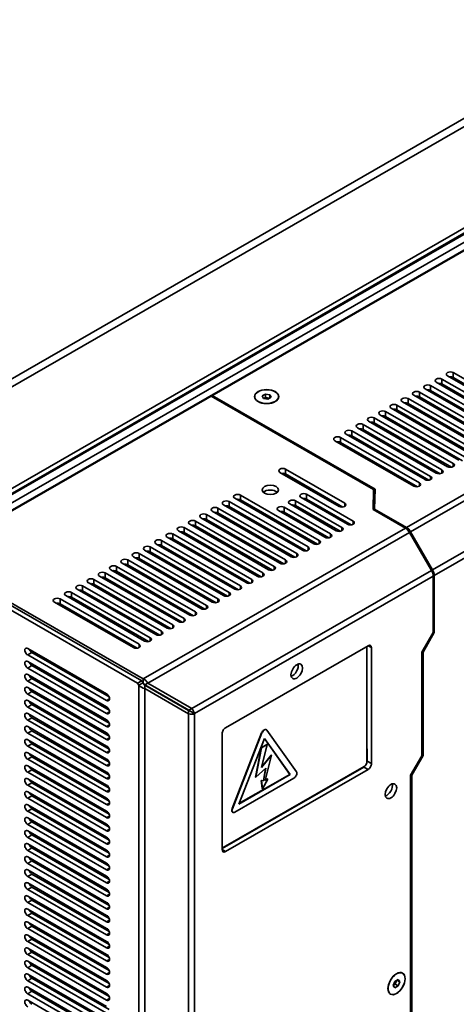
# Model space of a CAD drawing. Header units: millimetres. Extents: x 0 to 2100, y 0 to 1485.
# Tile 3 of 32: x 214 to 323, y 299 to 546. Entities that reach past the tile are written whole.
import ezdxf

# ---------------------------------------------------------------- set-up
doc = ezdxf.new("R2010")
doc.units = ezdxf.units.MM
doc.header["$LTSCALE"] = 5
doc.layers.add('Sichtbare Kanten(ISO)', color=7, linetype='Continuous', lineweight=35)
doc.layers.add('Sichtbare tangentiale Kanten(ISO)', color=7, linetype='Continuous', lineweight=35)

msp = doc.modelspace()

# ---------------------------------------------------------------- linework, layer by layer
at = {"layer": 'Sichtbare Kanten(ISO)'}
for p, q in [((150, 420.26), (438.49, 586.4)), ((173.9, 406.5), (462.4, 572.64)), ((173.9, 405.28), (462.4, 571.41)), ((175.31, 407.32), (460.98, 571.82)), ((175.31, 406.09), (460.98, 570.6)), ((462.75, 569.25), (177.08, 404.74)), ((463.77, 567.96), (180.29, 404.72)), ((398.97, 530.48), (262.07, 451.65)), ((342.33, 445.99), (322.53, 457.39)), ((318.29, 454.94), (338.09, 443.54)), ((339.5, 444.36), (319.7, 455.76)), ((321.12, 456.57), (340.91, 445.17)), ((322.53, 456.16), (341.87, 445.02)), ((323, 455.89), (322.65, 455.69)), ((333.84, 441.1), (314.04, 452.5)), ((315.46, 453.32), (335.26, 441.91)), ((336.67, 442.73), (316.87, 454.13)), ((316.87, 452.9), (336.22, 441.76)), ((317.34, 452.63), (316.99, 452.43)), ((319.7, 454.53), (339.04, 443.39)), ((320.17, 454.26), (319.82, 454.06)), ((320.88, 453.45), (321.23, 453.65)), ((261.79, 451.48), (191.04, 410.74)), ((302.54, 428.02), (261.79, 451.48)), ((262.07, 451.65), (262.07, 451.32)), ((302.94, 428.11), (262.07, 451.65)), ((272.72, 451.07), (272.72, 451.36)), ((275.42, 452), (274.6, 451.53)), ((274.6, 451.53), (274.9, 450.89)), ((274.9, 450.89), (276.02, 450.72)), ((275.42, 451.1), (275.02, 450.87)), ((276.54, 451.83), (275.42, 452)), ((275.42, 451.1), (275.42, 452)), ((276.42, 450.95), (275.42, 451.1)), ((276.02, 450.72), (276.83, 451.19)), ((276.83, 451.19), (276.54, 451.83)), ((276.54, 451.02), (276.54, 451.83)), ((278.72, 451.07), (278.72, 451.36)), ((309.8, 450.06), (329.6, 438.66)), ((331.01, 439.47), (311.22, 450.87)), ((312.63, 451.69), (332.43, 440.29)), ((314.04, 451.27), (333.39, 440.14)), ((314.51, 451), (314.16, 450.8)), ((315.23, 450.19), (315.58, 450.39)), ((318.06, 451.82), (318.41, 452.02)), ((320.93, 450.16), (321.28, 450.36)), ((325.36, 436.21), (305.56, 447.61)), ((306.97, 448.43), (326.77, 437.03)), ((328.19, 437.84), (308.39, 449.24)), ((308.39, 448.02), (327.73, 436.88)), ((311.22, 449.65), (330.56, 438.51)), ((311.68, 449.38), (311.33, 449.17)), ((312.4, 448.56), (312.75, 448.76)), ((318.1, 448.53), (318.45, 448.74)), ((301.32, 445.17), (321.11, 433.77)), ((322.53, 434.58), (302.73, 445.99)), ((304.14, 446.8), (323.94, 435.4)), ((305.56, 446.39), (324.9, 435.25)), ((315.28, 446.91), (315.62, 447.11)), ((316.87, 431.33), (297.07, 442.73)), ((298.49, 443.54), (318.29, 432.14)), ((319.7, 432.96), (299.9, 444.36)), ((299.9, 443.13), (319.25, 431.99)), ((302.73, 444.76), (322.07, 433.62)), ((292.83, 440.29), (312.63, 428.88)), ((314.04, 429.7), (294.25, 441.1)), ((295.66, 441.91), (315.46, 430.51)), ((297.07, 441.5), (316.42, 430.36)), ((309.06, 440.85), (309.06, 441.11)), ((316.14, 439.89), (316.49, 440.09)), ((294.25, 439.87), (313.59, 428.73)), ((313.31, 438.26), (313.66, 438.46)), ((314.73, 437.85), (314.38, 437.65)), ((317.44, 439.41), (317.21, 439.28)), ((320.2, 437.95), (319.86, 437.75)), ((323.03, 439.58), (322.68, 439.38)), ((307.66, 435), (308.01, 435.21)), ((310.49, 436.63), (310.84, 436.83)), ((311.9, 436.22), (311.55, 436.02)), ((316.73, 436.7), (316.38, 436.5)), ((317.65, 435.76), (317.65, 436.17)), ((317.65, 435.76), (318, 435.97)), ((319.06, 434.95), (319.06, 435.01)), ((295.31, 424.61), (280.46, 433.16)), ((304.83, 433.38), (305.18, 433.58)), ((306.24, 432.96), (305.89, 432.76)), ((309.07, 434.59), (308.72, 434.39)), ((311.72, 433.07), (311.37, 432.87)), ((314.55, 434.7), (314.2, 434.5)), ((314.76, 434.17), (314.76, 434.58)), ((314.89, 434.5), (314.89, 434.1)), ((316.16, 433.36), (316.16, 433.77)), ((279.04, 432.34), (293.89, 423.79)), ((280.46, 431.93), (294.85, 423.64)), ((308.89, 431.44), (308.54, 431.24)), ((302.42, 423.04), (302.54, 428.02)), ((302.54, 426.79), (302.54, 428.02)), ((302.82, 423.13), (302.94, 428.11)), ((267.73, 425.83), (287.53, 414.43)), ((288.94, 415.24), (269.14, 426.64)), ((269.14, 425.42), (288.49, 414.28)), ((294.6, 418.5), (282.93, 425.22)), ((284.35, 426.03), (296.01, 419.31)), ((297.43, 420.13), (285.76, 426.85)), ((285.76, 425.62), (296.97, 419.16)), ((290.07, 426.23), (290.07, 425.99)), ((302.54, 426.79), (302.45, 423.02)), ((302.54, 427.12), (302.91, 426.9)), ((283.28, 411.99), (263.49, 423.39)), ((264.9, 424.2), (284.7, 412.8)), ((265.45, 423.95), (265.45, 423.89)), ((273.03, 419.84), (266.03, 423.87)), ((286.11, 413.61), (266.31, 425.02)), ((266.31, 423.79), (285.66, 412.65)), ((278.69, 422.78), (290.36, 416.06)), ((291.77, 416.87), (280.1, 423.59)), ((281.52, 424.4), (293.18, 417.69)), ((282.93, 423.99), (294.14, 417.54)), ((290.07, 423.14), (290.07, 422.73)), ((310.53, 418.37), (302.42, 423.04)), ((302.82, 422.81), (302.82, 423.13)), ((310.81, 418.53), (302.82, 423.13)), ((259.24, 420.94), (279.04, 409.54)), ((280.46, 410.36), (260.66, 421.76)), ((260.66, 420.53), (280, 409.39)), ((262.07, 422.57), (281.87, 411.17)), ((263.49, 422.16), (282.83, 411.02)), ((280.1, 422.36), (291.31, 415.91)), ((274.8, 407.1), (255, 418.5)), ((256.41, 419.31), (276.21, 407.91)), ((277.63, 408.73), (257.83, 420.13)), ((257.83, 418.9), (277.17, 407.76)), ((258.91, 417.88), (258.91, 418.28)), ((258.91, 417.88), (258.91, 418.28)), ((290.07, 419.88), (290.07, 419.48)), ((269.14, 403.84), (249.34, 415.24)), ((250.76, 416.06), (270.56, 404.66)), ((271.97, 405.47), (252.17, 416.87)), ((252.17, 415.64), (271.52, 404.51)), ((253.59, 417.69), (273.38, 406.28)), ((255, 417.27), (274.34, 406.13)), ((273.46, 416.02), (273.46, 416.42)), ((274.52, 415.81), (274.52, 415.41)), ((317.07, 407.74), (311.58, 417.26)), ((317.36, 407.9), (311.86, 417.42)), ((245.1, 412.8), (264.9, 401.4)), ((266.31, 402.21), (246.52, 413.61)), ((247.93, 414.43), (267.73, 403.03)), ((249.34, 414.02), (268.69, 402.88)), ((258.91, 414.62), (258.91, 415.02)), ((258.91, 414.62), (258.91, 415.02)), ((268.29, 412.88), (268.29, 412.47)), ((268.29, 412.88), (268.29, 412.47)), ((273.46, 412.76), (273.46, 413.16)), ((260.66, 398.95), (240.86, 410.36)), ((242.27, 411.17), (262.07, 399.77)), ((263.49, 400.58), (243.69, 411.98)), ((243.69, 410.76), (263.03, 399.62)), ((246.52, 412.39), (265.86, 401.25)), ((258.91, 411.36), (258.91, 411.76)), ((258.91, 411.36), (258.91, 411.76)), ((271.69, 410.52), (271.69, 410.92)), ((272.75, 410.31), (272.75, 409.91)), ((274.52, 412.55), (274.52, 412.15)), ((236.62, 407.91), (256.41, 396.51)), ((257.83, 397.33), (238.03, 408.73)), ((239.44, 409.54), (259.24, 398.14)), ((240.86, 409.13), (260.2, 397.99)), ((258.91, 408.1), (258.91, 408.51)), ((258.91, 408.1), (258.91, 408.51)), ((268.29, 409.62), (268.29, 409.22)), ((268.29, 409.62), (268.29, 409.22)), ((273.46, 409.5), (273.46, 409.9)), ((274.52, 409.29), (274.52, 408.89)), ((252.17, 394.07), (232.37, 405.47)), ((233.79, 406.28), (253.59, 394.88)), ((255, 395.7), (235.2, 407.1)), ((235.2, 405.87), (254.55, 394.73)), ((238.03, 407.5), (257.37, 396.36)), ((271.69, 407.26), (271.69, 407.66)), ((272.75, 407.05), (272.75, 406.65)), ((317.51, 392.11), (317.51, 406.28)), ((317.79, 392.14), (317.79, 406.44)), ((228.13, 403.03), (247.93, 391.63)), ((249.34, 392.44), (229.54, 403.84)), ((230.96, 404.66), (250.76, 393.25)), ((232.37, 404.24), (251.72, 393.1)), ((258.91, 404.85), (258.91, 405.25)), ((258.91, 404.85), (258.91, 405.25)), ((267.71, 403.44), (267.36, 403.24)), ((270.54, 405.07), (270.19, 404.87)), ((209.68, 400.68), (244.75, 380.48)), ((243.69, 389.18), (223.89, 400.58)), ((225.3, 401.4), (245.1, 390)), ((246.51, 390.81), (226.72, 402.21)), ((226.72, 400.99), (246.06, 389.85)), ((229.54, 402.61), (248.89, 391.48)), ((258.91, 401.59), (258.91, 401.99)), ((258.91, 401.59), (258.91, 401.99)), ((264.88, 401.81), (264.53, 401.61)), ((243.35, 379.39), (208.19, 399.64)), ((209.25, 400.26), (244.42, 380.01)), ((222.47, 399.77), (242.27, 388.37)), ((223.89, 399.36), (243.23, 388.22)), ((259.22, 398.55), (258.88, 398.35)), ((258.91, 398.37), (258.91, 398.73)), ((258.91, 398.37), (258.91, 398.73)), ((262.05, 400.18), (261.7, 399.98)), ((317.51, 392.11), (314.68, 387.21)), ((314.96, 387.24), (317.79, 392.14)), ((317.51, 392.3), (317.79, 392.14)), ((235.55, 376.73), (215.76, 388.13)), ((301.17, 388.83), (265.4, 368.23)), ((300.89, 388.34), (300.89, 359.73)), ((302.02, 359.24), (302.02, 388.34)), ((215.76, 386.5), (235.56, 375.1)), ((236.17, 375.97), (216.82, 387.11)), ((314.68, 387.21), (314.68, 361.21)), ((314.96, 387.24), (314.76, 387.35)), ((314.96, 361.24), (314.96, 387.24)), ((235.55, 373.46), (215.76, 384.86)), ((215.76, 383.23), (235.56, 371.83)), ((236.17, 372.69), (216.82, 383.84)), ((235.55, 370.19), (215.76, 381.59)), ((215.76, 379.96), (235.56, 368.56)), ((235.55, 366.92), (215.76, 378.32)), ((236.17, 369.42), (216.82, 380.57)), ((243.35, 379.39), (244.42, 380.01)), ((243.64, 378.9), (243.35, 379.39)), ((243.64, 378.9), (244.53, 379.42)), ((244.42, 380.01), (244.7, 379.52)), ((244.53, 379.42), (244.7, 379.52)), ((244.75, 380.48), (244.75, 379.41)), ((245.12, 378.93), (256.11, 372.57)), ((245.12, 378.79), (245.12, 378.93)), ((245.12, 378.06), (245.12, 378.79)), ((245.17, 379.01), (245.92, 379.45)), ((245.17, 379.01), (256.16, 372.66)), ((256.91, 373.1), (245.92, 379.45)), ((215.76, 376.69), (235.56, 365.29)), ((236.17, 366.15), (216.82, 377.3)), ((256.11, 371.71), (245.12, 378.06)), ((235.55, 363.65), (215.76, 375.05)), ((215.76, 373.42), (235.56, 362.02)), ((236.17, 362.88), (216.82, 374.03)), ((235.55, 360.38), (215.76, 371.78)), ((236.17, 359.61), (216.82, 370.76)), ((256.11, 372.57), (256.11, 372.51)), ((256.11, 372.51), (256.11, 371.71)), ((256.16, 372.66), (256.21, 372.69)), ((256.21, 372.69), (256.91, 373.1)), ((256.53, 372.39), (257.6, 371.78)), ((215.76, 370.15), (235.56, 358.75)), ((235.55, 357.11), (215.76, 368.51)), ((215.76, 366.88), (235.56, 355.48)), ((236.17, 356.34), (216.82, 367.49)), ((264.55, 366.76), (264.55, 337.66)), ((274.47, 366.96), (267.05, 347.97)), ((267.12, 347.92), (274.54, 366.92)), ((275.58, 367.76), (275.65, 367.72)), ((275.77, 367.62), (283.19, 357.18)), ((235.55, 353.84), (215.76, 365.24)), ((215.76, 363.61), (235.56, 352.21)), ((236.17, 353.07), (216.82, 364.22)), ((275.16, 365.56), (268.71, 349.09)), ((274.38, 363.22), (275.79, 364.03)), ((275.86, 363.99), (274.45, 363.18)), ((274.45, 358.27), (275.86, 363.99)), ((275.14, 365.52), (281.52, 356.54)), ((281.59, 356.5), (275.16, 365.56)), ((275.79, 364.03), (275.86, 363.99)), ((235.55, 350.57), (215.76, 361.97)), ((236.17, 349.8), (216.82, 360.95)), ((272.96, 355.86), (274.38, 363.22)), ((274.45, 363.18), (273.03, 355.82)), ((274.38, 363.22), (274.45, 363.18)), ((276.92, 361.33), (274.45, 358.27)), ((274.49, 358.46), (276.85, 361.37)), ((275.32, 354.98), (276.92, 361.33)), ((276.85, 361.37), (276.92, 361.33)), ((300.96, 362.96), (300.89, 362.91)), ((300.96, 362.96), (300.96, 359.85)), ((311.85, 356.31), (314.68, 361.21)), ((312.13, 356.34), (314.96, 361.24)), ((314.68, 361.4), (314.96, 361.24)), ((215.76, 360.34), (235.56, 348.94)), ((235.55, 347.3), (215.76, 358.7)), ((300.11, 358.38), (264.55, 337.9)), ((264.83, 338.14), (300.18, 358.5)), ((300.71, 359.01), (300.68, 359.03)), ((215.76, 357.07), (235.56, 345.67)), ((236.17, 346.53), (216.82, 357.68)), ((265.4, 337.16), (301.17, 357.77)), ((268.71, 349.09), (281.59, 356.5)), ((281.52, 356.54), (268.76, 349.19)), ((273.03, 355.82), (275.51, 358.07)), ((274.89, 354.94), (275.42, 357.98)), ((275.51, 358.07), (274.96, 354.9)), ((281.52, 356.54), (281.59, 356.5)), ((297.43, 356.91), (297.43, 356.83)), ((311.85, 263.52), (311.85, 356.31)), ((311.93, 356.46), (312.13, 356.34)), ((312.13, 273.63), (312.13, 356.34)), ((235.55, 344.03), (215.76, 355.43)), ((215.76, 353.8), (235.56, 342.4)), ((236.17, 343.26), (216.82, 354.41)), ((282.58, 355.6), (267.73, 347.05)), ((272.96, 355.86), (273.03, 355.82)), ((274.62, 352.98), (274.32, 355.03)), ((274.32, 355.03), (274.89, 354.94)), ((274.32, 355.03), (274.39, 354.99)), ((274.39, 354.99), (274.69, 352.93)), ((274.96, 354.9), (274.39, 354.99)), ((274.69, 352.93), (276, 355.36)), ((274.89, 354.94), (274.96, 354.9)), ((276, 355.36), (275.32, 354.98)), ((275.34, 355.07), (275.93, 355.4)), ((275.93, 355.4), (276, 355.36)), ((235.55, 340.76), (215.76, 352.16)), ((236.17, 339.99), (216.82, 351.14)), ((274.62, 352.98), (274.69, 352.93)), ((215.76, 350.53), (235.56, 339.13)), ((235.55, 337.49), (215.76, 348.89)), ((215.76, 347.26), (235.56, 335.86)), ((236.17, 336.72), (216.82, 347.87)), ((267.23, 347), (267.16, 347.04)), ((235.55, 334.22), (215.76, 345.62)), ((215.76, 343.99), (235.56, 332.58)), ((236.17, 333.45), (216.82, 344.6)), ((235.55, 330.95), (215.76, 342.35)), ((236.17, 330.18), (216.82, 341.33)), ((215.76, 340.72), (235.56, 329.31)), ((235.55, 327.68), (215.76, 339.08)), ((266.31, 338.91), (266.24, 338.95)), ((267.02, 339.32), (267.02, 339.41)), ((215.76, 337.45), (235.56, 326.04)), ((236.17, 326.91), (216.82, 338.06)), ((235.55, 324.41), (215.76, 335.81)), ((215.76, 334.18), (235.56, 322.77)), ((236.17, 323.64), (216.82, 334.79)), ((235.55, 321.14), (215.76, 332.54)), ((236.17, 320.37), (216.82, 331.52)), ((215.76, 330.91), (235.56, 319.5)), ((235.55, 317.87), (215.76, 329.27)), ((215.76, 327.64), (235.56, 316.23)), ((236.17, 317.1), (216.82, 328.25)), ((235.55, 314.6), (215.76, 326)), ((215.76, 324.37), (235.56, 312.96)), ((236.17, 313.83), (216.82, 324.98)), ((235.55, 311.33), (215.76, 322.73)), ((236.17, 310.56), (216.82, 321.71)), ((215.76, 321.1), (235.56, 309.69)), ((235.55, 308.06), (215.76, 319.46)), ((215.76, 317.82), (235.56, 306.42)), ((236.17, 307.29), (216.82, 318.44)), ((235.55, 304.79), (215.76, 316.19)), ((215.76, 314.55), (235.56, 303.15)), ((236.17, 304.02), (216.82, 315.17)), ((235.55, 301.52), (215.76, 312.92)), ((236.17, 300.75), (216.82, 311.9)), ((215.76, 311.28), (235.56, 299.88)), ((235.55, 298.25), (215.76, 309.65)), ((215.76, 308.01), (235.56, 296.61)), ((236.17, 297.48), (216.82, 308.63)), ((309.56, 306.74), (309.81, 306.6)), ((235.55, 294.98), (215.76, 306.38)), ((215.76, 304.74), (235.56, 293.34)), ((236.17, 294.21), (216.82, 305.36)), ((307.5, 303.53), (307.91, 304.58)), ((307.91, 304.58), (308.72, 305.05)), ((308.32, 304.82), (307.95, 303.86)), ((308.42, 304.88), (309.13, 304.47)), ((308.72, 305.05), (309.13, 304.47)), ((309.13, 304.47), (308.72, 303.42)), ((235.55, 291.71), (215.76, 303.11)), ((236.17, 290.94), (216.82, 302.08)), ((306.56, 301.55), (306.82, 301.4)), ((307.91, 302.95), (307.5, 303.53)), ((307.95, 303.86), (307.54, 303.63)), ((308.72, 303.42), (307.91, 302.95)), ((307.95, 303.86), (308.72, 303.42)), ((215.76, 301.47), (235.56, 290.07)), ((235.55, 288.44), (215.76, 299.84))]:
    msp.add_line(p, q, dxfattribs=at)
for centre, major_axis, ratio, start_param, end_param in [((321.82, 456.98), (-1, 0), 0.575862, 3.926991, 7.068583), ((318.99, 455.35), (-1, 0), 0.575862, 3.926991, 7.068583), ((321.82, 455.75), (1, 0), 0.575862, 0.785398, 1.825871), ((313.34, 452.09), (-1, 0), 0.575862, 3.926991, 7.068583), ((316.17, 453.72), (-1, 0), 0.575862, 3.926991, 7.068583), ((316.17, 452.5), (1, 0), 0.575862, 0.785398, 1.825871), ((318.99, 454.12), (1, 0), 0.575862, 0.785398, 1.825871), ((275.72, 451.11), (-3.05, 0), 0.575862, 6.09729, 6.210974), ((275.72, 451.07), (-3, 0), 0.575862, 0, 0.013465), ((275.72, 451.11), (3.05, 0), 0.575862, 0.072211, 0.185895), ((275.72, 451.07), (3, 0), 0.575862, 6.269722, 6.283185), ((310.51, 450.46), (-1, 0), 0.575862, 3.926991, 7.068583), ((310.51, 449.24), (1, 0), 0.575862, 0.785398, 1.825871), ((313.34, 450.87), (1, 0), 0.575862, 0.785398, 1.825871), ((304.85, 447.21), (-1, 0), 0.575862, 3.926991, 7.068583), ((307.68, 448.84), (-1, 0), 0.575862, 3.926991, 7.068583), ((307.68, 447.61), (1, 0), 0.575862, 0.785398, 1.825871), ((302.02, 445.58), (-1, 0), 0.575862, 3.926991, 7.068583), ((302.02, 444.35), (1, 0), 0.575862, 0.785398, 1.825871), ((304.85, 445.98), (1, 0), 0.575862, 0.785398, 1.825871), ((296.37, 442.32), (-1, 0), 0.575862, 3.926991, 7.068583), ((299.19, 443.95), (-1, 0), 0.575862, 3.926991, 7.068583), ((299.19, 442.72), (1, 0), 0.575862, 0.785398, 1.825871), ((305.06, 441.66), (-3.5, 0), 0.575861, 4.835329, 5.004118), ((293.54, 440.69), (-1, 0), 0.575862, 3.926991, 7.068583), ((293.54, 439.47), (1, 0), 0.575862, 0.785398, 1.825871), ((296.37, 441.09), (1, 0), 0.575862, 0.785398, 1.825871), ((305.06, 441.25), (-4, 0), 0.575861, 5.840816, 5.975656), ((305.06, 441.66), (-3.5, 0), 0.575861, 6.053796, 6.230646), ((305.06, 441.66), (3.5, 0), 0.575861, 5.991457, 6.160246), ((305.06, 441.25), (4, 0), 0.575861, 6.068358, 6.223488), ((305.06, 440.85), (4, 0), 0.575861, 6.226081, 6.283185), ((315.32, 441.86), (3, 0), 0.575862, 0.02235, 0.306411), ((305.06, 441.66), (3.5, 0), 0.575861, 4.764929, 4.941778), ((305.06, 441.25), (-4, 0), 0.575861, 1.878326, 2.013166), ((305.06, 440.85), (4, 0), 0.575861, 5.156815, 5.285336), ((315.32, 440.63), (-3, 0), 0.575862, 2.356194, 2.41229), ((316.91, 436.07), (1.25, 0), 0.575862, 1.812257, 2.23373), ((316.91, 436.07), (1.25, 0), 0.575862, 5.620252, 6.041724), ((316.91, 435.01), (2.15, 0), 0.575862, 6.242848, 6.635966), ((279.75, 432.75), (-1, 0), 0.575862, 3.926991, 7.068583), ((318.99, 432.55), (1, 0), 0.575862, 3.926991, 7.068583), ((321.82, 434.18), (1, 0), 0.575862, 3.926991, 7.068583), ((279.75, 431.53), (1, 0), 0.575862, 0.785398, 1.82587), ((316.16, 430.92), (1, 0), 0.575862, 3.926991, 7.068583), ((316.91, 432.8), (2.15, 0), 0.575862, 5.606728, 5.810968), ((276.64, 426.72), (2.05, 0), 0.575862, 0.546149, 2.595444), ((313.34, 429.29), (1, 0), 0.575862, 3.926991, 7.068583), ((265.61, 424.61), (-1, 0), 0.575862, 3.926991, 7.068583), ((268.44, 426.24), (-1, 0), 0.575862, 3.926991, 7.068583), ((268.44, 425.01), (1, 0), 0.575862, 0.785398, 1.82587), ((282.22, 424.81), (-1, 0), 0.575862, 3.926991, 7.068583), ((285.05, 426.44), (-1, 0), 0.575862, 3.926991, 7.068583), ((285.05, 425.21), (1, 0), 0.575862, 0.785398, 1.82587), ((288.59, 427.08), (1.05, -1.82), 0.578093, 0.787332, 0.886226), ((262.78, 422.98), (-1, 0), 0.575862, 3.926991, 7.068583), ((265.61, 423.38), (1, 0), 0.575862, 0.785398, 1.82587), ((267.45, 424.68), (2, 0), 0.575862, 3.863252, 3.926991), ((279.4, 423.18), (-1, 0), 0.575862, 3.926991, 7.068583), ((282.22, 423.59), (1, 0), 0.575862, 0.785398, 1.82587), ((294.6, 424.2), (1, 0), 0.575862, 3.926991, 7.068583), ((257.12, 419.72), (-1, 0), 0.575862, 3.926991, 7.068583), ((259.95, 421.35), (-1, 0), 0.575862, 3.926991, 7.068583), ((259.95, 420.12), (1, 0), 0.575862, 0.785398, 1.82587), ((262.78, 421.75), (1, 0), 0.575862, 0.785398, 1.82587), ((279.4, 421.96), (1, 0), 0.575862, 0.785398, 1.82587), ((254.29, 418.09), (-1, 0), 0.575862, 3.926991, 7.068583), ((257.12, 418.5), (1, 0), 0.575862, 0.785398, 1.82587), ((269.96, 419.76), (1.06, -1.84), 0.578093, 4.793623, 5.377664), ((269.96, 419.76), (1.06, -1.84), 0.578093, 5.621778, 6.205819), ((273.03, 418.12), (-1.05, 1.82), 0.578093, 4.878243, 5.499721), ((293.89, 418.09), (1, 0), 0.575862, 3.926991, 7.068583), ((296.72, 419.72), (1, 0), 0.575862, 3.926991, 7.068583), ((310.53, 416.65), (1.05, -1.82), 0.578093, 1.57273, 2.358128), ((310.81, 416.81), (-1.05, 1.82), 0.578093, 4.714323, 5.499721), ((248.64, 414.84), (-1, 0), 0.575862, 3.926991, 7.068583), ((251.47, 416.46), (-1, 0), 0.575862, 3.926991, 7.068583), ((251.47, 415.24), (1, 0), 0.575862, 0.785398, 1.825871), ((254.29, 416.87), (1, 0), 0.575862, 0.785398, 1.825871), ((288.23, 414.84), (1, 0), 0.575862, 3.926991, 7.068583), ((291.06, 416.46), (1, 0), 0.575862, 3.926991, 7.068583), ((245.81, 413.21), (-1, 0), 0.575862, 3.926991, 7.068583), ((248.64, 413.61), (1, 0), 0.575862, 0.785398, 1.825871), ((266.88, 410.31), (-2.52, 4.38), 0.578093, 6.109808, 6.26366), ((266.88, 410.31), (-2.52, 4.38), 0.578093, 6.109808, 6.26366), ((267.94, 410.92), (-2.52, 4.38), 0.578093, 0.236126, 0.347007), ((267.94, 410.92), (-2.52, 4.38), 0.578093, 0.236126, 0.347007), ((273.1, 414.07), (1, 1.73), 0.578093, 1.881008, 2.071045), ((274.16, 413.46), (-1, -1.73), 0.578093, 5.022601, 5.212637), ((285.41, 413.21), (1, 0), 0.575862, 3.926991, 7.068583), ((240.15, 409.95), (-1, 0), 0.575862, 3.926991, 7.068583), ((242.98, 411.58), (-1, 0), 0.575862, 3.926991, 7.068583), ((242.98, 410.35), (1, 0), 0.575862, 0.785398, 1.825871), ((245.81, 411.98), (1, 0), 0.575862, 0.785398, 1.825871), ((266.88, 410.31), (2.52, -4.38), 0.578093, 3.898344, 3.99588), ((266.88, 410.31), (2.52, -4.38), 0.578093, 3.898344, 3.99588), ((267.94, 410.92), (-2.52, 4.38), 0.578093, 1.055854, 1.15859), ((267.94, 410.92), (-2.52, 4.38), 0.578093, 1.055854, 1.15859), ((266.88, 410.31), (-2.52, 4.38), 0.578093, 4.735782, 4.889633), ((266.88, 410.31), (-2.52, 4.38), 0.578093, 4.735782, 4.889633), ((279.75, 409.95), (1, 0), 0.575862, 3.926991, 7.068583), ((282.58, 411.58), (1, 0), 0.575862, 3.926991, 7.068583), ((237.32, 408.32), (-1, 0), 0.575862, 3.926991, 7.068583), ((240.15, 408.72), (1, 0), 0.575862, 0.785398, 1.825871), ((266.88, 410.31), (2.52, -4.38), 0.578093, 4.78985, 4.956265), ((266.88, 410.31), (2.52, -4.38), 0.578093, 4.78985, 4.956265), ((266.88, 410.31), (-2.52, 4.38), 0.578093, 3.861969, 3.959505), ((266.88, 410.31), (-2.52, 4.38), 0.578093, 3.861969, 3.959505), ((276.92, 408.32), (1, 0), 0.575862, 3.926991, 7.068583), ((316.31, 407.3), (1.05, -1.82), 0.578093, 0.787332, 1.57273), ((231.67, 405.06), (-1, 0), 0.575862, 3.926991, 7.068583), ((234.49, 406.69), (-1, 0), 0.575862, 3.926991, 7.068583), ((234.49, 405.47), (1, 0), 0.575862, 0.785398, 1.825871), ((237.32, 407.09), (1, 0), 0.575862, 0.785398, 1.825871), ((266.88, 410.31), (2.52, -4.38), 0.578093, 6.043176, 6.209592), ((266.88, 410.31), (2.52, -4.38), 0.578093, 6.043176, 6.209592), ((271.26, 405.06), (1, 0), 0.575862, 3.926991, 7.068583), ((274.09, 406.69), (1, 0), 0.575862, 3.926991, 7.068583), ((274.94, 406.39), (1.05, 1.82), 0.578093, 1.822637, 1.990428), ((316.02, 407.13), (1.05, -1.82), 0.578093, 0.787332, 1.57273), ((228.84, 403.43), (-1, 0), 0.575862, 3.926991, 7.068583), ((231.67, 403.84), (1, 0), 0.575862, 0.785398, 1.825871), ((268.44, 403.43), (1, 0), 0.575862, 3.926991, 7.068583), ((223.18, 400.18), (-1, 0), 0.575862, 3.926991, 7.068583), ((226.01, 401.81), (-1, 0), 0.575862, 3.926991, 7.068583), ((226.01, 400.58), (1, 0), 0.575862, 0.785398, 1.825871), ((228.84, 402.21), (1, 0), 0.575862, 0.785398, 1.825871), ((262.78, 400.18), (1, 0), 0.575862, 3.926991, 7.068583), ((266.88, 398.04), (-2.52, 4.38), 0.578093, 0.100866, 0.221253), ((266.88, 398.04), (-2.52, 4.38), 0.578093, 0.100866, 0.221253), ((267.94, 398.65), (-2.52, 4.38), 0.578093, 0.442621, 0.544509), ((267.94, 398.65), (-2.52, 4.38), 0.578093, 0.442621, 0.544509), ((265.61, 401.81), (1, 0), 0.575862, 3.926991, 7.068583), ((223.18, 398.95), (1, 0), 0.575862, 0.785398, 1.825871), ((259.95, 398.55), (1, 0), 0.575862, 3.926991, 7.068583), ((254.29, 395.29), (1, 0), 0.575862, 3.926991, 7.068583), ((257.12, 396.92), (1, 0), 0.575862, 3.926991, 7.068583), ((251.46, 393.66), (1, 0), 0.575862, 3.926991, 7.068583), ((245.81, 390.4), (1, 0), 0.575862, 3.926991, 7.068583), ((248.64, 392.03), (1, 0), 0.575862, 3.926991, 7.068583), ((215.76, 387.32), (-0.499, 0.867), 0.578093, 5.499721, 8.641314), ((242.98, 388.78), (1, 0), 0.575862, 3.926991, 7.068583), ((300.18, 387.93), (0.499, 0.867), 0.578093, 5.495853, 5.912004), ((301.17, 387.85), (-0.6, -1.04), 0.578093, 2.354261, 3.925057), ((216.82, 387.93), (-0.499, 0.867), 0.578093, 1.304258, 2.358128), ((215.76, 384.05), (-0.499, 0.867), 0.578093, 5.499721, 8.641314), ((216.82, 384.66), (-0.499, 0.867), 0.578093, 1.304258, 2.358128), ((282.22, 382.99), (-1.02, -1.78), 0.578093, 0.542639, 2.598954), ((215.76, 380.78), (-0.499, 0.867), 0.578093, 5.499721, 8.641314), ((216.82, 381.39), (-0.499, 0.867), 0.578093, 1.304258, 2.358128), ((215.76, 377.51), (-0.499, 0.867), 0.578093, 5.499721, 8.641314), ((245.12, 379.76), (-1.95, 1.08), 0.716389, 1.161575, 1.946932), ((245.12, 379.76), (0.399, -0.947), 0.473816, 4.771457, 5.556812), ((244.75, 378.77), (1.26, -1.69), 0.641471, 1.498275, 2.283604), ((244.75, 378.77), (-0.554, 0.32), 0.71854, 4.320641, 4.916925), ((216.82, 378.12), (-0.499, 0.867), 0.578093, 1.304258, 2.358128), ((235.56, 375.91), (0.499, -0.867), 0.578093, 5.499721, 8.641985), ((215.76, 374.24), (-0.499, 0.867), 0.578093, 5.499721, 8.641314), ((216.82, 374.85), (-0.499, 0.867), 0.578093, 1.304258, 2.358128), ((235.56, 372.64), (0.499, -0.867), 0.578093, 5.499721, 8.641985), ((215.76, 370.97), (-0.499, 0.867), 0.578093, 5.499721, 8.641314), ((216.82, 371.58), (-0.499, 0.867), 0.578093, 1.304258, 2.358128), ((221.41, 372.13), (-0.8, 1.39), 0.578093, 1.049376, 1.400149), ((221.41, 372.13), (0.8, -1.39), 0.578093, 0.174515, 0.525287), ((256.11, 372.92), (0.573, -0.493), 0.362915, 5.015431, 5.80076), ((256.11, 372.92), (-2.08, 0.59), 0.545728, 1.724572, 2.509911), ((255.86, 372.49), (-0.713, 0.25), 0.365224, 3.623744, 4.409073), ((255.86, 372.49), (-1.55, 1.5), 0.548191, 3.774187, 4.559526), ((215.76, 367.7), (-0.499, 0.867), 0.578093, 5.499721, 8.641314), ((235.56, 369.37), (0.499, -0.867), 0.578093, 5.499721, 8.641985), ((216.82, 368.31), (-0.499, 0.867), 0.578093, 1.304258, 2.358128), ((235.56, 366.1), (0.499, -0.867), 0.578093, 5.499721, 8.641985), ((265.4, 367.25), (0.6, 1.04), 0.578093, 0.783464, 2.354261), ((275.08, 366.9), (0.499, 0.867), 0.578007, 0, 1.826204), ((275.16, 366.86), (0.499, 0.867), 0.578007, 6.023946, 8.109389), ((215.76, 364.43), (-0.499, 0.867), 0.578093, 5.499721, 8.641314), ((216.82, 365.04), (-0.499, 0.867), 0.578093, 1.304258, 2.358128), ((235.56, 362.83), (0.499, -0.867), 0.578093, 5.499721, 8.641985), ((215.76, 361.15), (-0.499, 0.867), 0.578093, 5.499721, 8.641314), ((216.82, 361.77), (-0.499, 0.867), 0.578093, 1.304258, 2.358128), ((221.41, 363.14), (0.8, -1.39), 0.578093, 5.013395, 5.986047), ((215.76, 357.88), (-0.499, 0.867), 0.578093, 5.499721, 8.641314), ((216.82, 358.5), (-0.499, 0.867), 0.578093, 1.304258, 2.358128), ((235.56, 359.56), (0.499, -0.867), 0.578093, 5.499721, 8.641985), ((300.11, 359.36), (0.6, 1.04), 0.578093, 3.925057, 5.495853), ((300.18, 359.32), (0.499, 0.867), 0.578093, 3.925057, 5.495853), ((301.17, 358.75), (-0.6, -1.04), 0.578093, 0.783464, 2.354261), ((235.56, 356.29), (0.499, -0.867), 0.578093, 5.499721, 8.641985), ((282.58, 356.42), (0.499, 0.867), 0.578007, 3.925075, 6.023946), ((215.76, 354.61), (-0.499, 0.867), 0.578093, 5.499721, 8.641314), ((216.82, 355.23), (-0.499, 0.867), 0.578093, 1.304258, 2.358128), ((235.56, 353.02), (0.499, -0.867), 0.578093, 5.499721, 8.641985), ((305.84, 352.93), (-1.02, -1.78), 0.578093, 0.542639, 2.598954), ((215.76, 351.34), (-0.499, 0.867), 0.578093, 5.499721, 8.641314), ((216.82, 351.96), (-0.499, 0.867), 0.578093, 1.304258, 2.358128), ((215.76, 348.07), (-0.499, 0.867), 0.578093, 5.499721, 8.641314), ((216.82, 348.69), (-0.499, 0.867), 0.578093, 1.304258, 2.358128), ((235.56, 349.75), (0.499, -0.867), 0.578093, 5.499721, 8.641985), ((235.56, 346.48), (0.499, -0.867), 0.578093, 5.499721, 8.641985), ((267.66, 347.91), (-0.499, -0.867), 0.578007, 4.967797, 6.283185), ((267.73, 347.86), (-0.499, -0.867), 0.578007, 4.967797, 7.066667), ((215.76, 344.8), (-0.499, 0.867), 0.578093, 5.499721, 8.641314), ((216.82, 345.41), (-0.499, 0.867), 0.578093, 1.304258, 2.358128), ((235.56, 343.21), (0.499, -0.867), 0.578093, 5.499721, 8.641985), ((215.76, 341.53), (-0.499, 0.867), 0.578093, 5.499721, 8.641314), ((216.82, 342.14), (-0.499, 0.867), 0.578093, 1.304258, 2.358128), ((215.76, 338.26), (-0.499, 0.867), 0.578093, 5.499721, 8.641314), ((216.82, 338.87), (-0.499, 0.867), 0.578093, 1.304258, 2.358128), ((235.56, 339.94), (0.499, -0.867), 0.578093, 5.499721, 8.641985), ((235.56, 336.67), (0.499, -0.867), 0.578093, 5.499721, 8.641985), ((264.83, 338.96), (-0.499, -0.867), 0.578093, 0.371947, 0.783464), ((265.4, 338.14), (0.6, 1.04), 0.578093, 2.354261, 3.925057), ((215.76, 334.99), (-0.499, 0.867), 0.578093, 5.499721, 8.641314), ((216.82, 335.6), (-0.499, 0.867), 0.578093, 1.304258, 2.358128), ((235.56, 333.4), (0.499, -0.867), 0.578093, 5.499721, 8.641985), ((215.76, 331.72), (-0.499, 0.867), 0.578093, 5.499721, 8.641314), ((216.82, 332.33), (-0.499, 0.867), 0.578093, 1.304258, 2.358128), ((215.76, 328.45), (-0.499, 0.867), 0.578093, 5.499721, 8.641314), ((216.82, 329.06), (-0.499, 0.867), 0.578093, 1.304258, 2.358128), ((235.56, 330.13), (0.499, -0.867), 0.578093, 5.499721, 8.641985), ((235.56, 326.86), (0.499, -0.867), 0.578093, 5.499721, 8.641985), ((215.76, 325.18), (-0.499, 0.867), 0.578093, 5.499721, 8.641314), ((216.82, 325.79), (-0.499, 0.867), 0.578093, 1.304258, 2.358128), ((235.56, 323.59), (0.499, -0.867), 0.578093, 5.499721, 8.641985), ((215.76, 321.91), (-0.499, 0.867), 0.578093, 5.499721, 8.641314), ((216.82, 322.52), (-0.499, 0.867), 0.578093, 1.304258, 2.358128), ((215.76, 318.64), (-0.499, 0.867), 0.578093, 5.499721, 8.641314), ((216.82, 319.25), (-0.499, 0.867), 0.578093, 1.304258, 2.358128), ((235.56, 320.32), (0.499, -0.867), 0.578093, 5.499721, 8.641985), ((215.76, 315.37), (-0.499, 0.867), 0.578093, 5.499721, 8.641314), ((235.56, 317.05), (0.499, -0.867), 0.578093, 5.499721, 8.641985), ((216.82, 315.98), (-0.499, 0.867), 0.578093, 1.304258, 2.358128), ((235.56, 313.78), (0.499, -0.867), 0.578093, 5.499721, 8.641985), ((215.76, 312.1), (-0.499, 0.867), 0.578093, 5.499721, 8.641314), ((216.82, 312.71), (-0.499, 0.867), 0.578093, 1.304258, 2.358128), ((215.76, 308.83), (-0.499, 0.867), 0.578093, 5.499721, 8.641314), ((216.82, 309.44), (-0.499, 0.867), 0.578093, 1.304258, 2.358128), ((235.56, 310.51), (0.499, -0.867), 0.578093, 5.499721, 8.641985), ((215.76, 305.56), (-0.499, 0.867), 0.578093, 5.499721, 8.641314), ((235.56, 307.24), (0.499, -0.867), 0.578093, 5.499721, 8.641985), ((308.1, 304.12), (1.52, 2.64), 0.578097, 6.097047, 6.211396), ((216.82, 306.17), (-0.499, 0.867), 0.578093, 1.304258, 2.358128), ((235.56, 303.97), (0.499, -0.867), 0.578093, 5.499721, 8.641985), ((215.76, 302.29), (-0.499, 0.867), 0.578093, 5.499721, 8.641314), ((216.82, 302.9), (-0.499, 0.867), 0.578093, 1.304258, 2.358128), ((308.06, 304.14), (-1.5, -2.6), 0.578093, 6.268656, 6.283185), ((215.76, 299.02), (-0.499, 0.867), 0.578093, 5.499721, 8.641314), ((216.82, 299.63), (-0.499, 0.867), 0.578093, 1.304258, 2.358128), ((235.56, 300.7), (0.499, -0.867), 0.578093, 5.499721, 8.641985), ((308.1, 304.12), (-1.52, -2.64), 0.578097, 0.071796, 0.186137)]:
    msp.add_ellipse(centre, major_axis=major_axis, ratio=ratio, start_param=start_param, end_param=end_param, dxfattribs=at)
for centre, major_axis, ratio in [((275.72, 451.36), (3.05, 0), 0.575862), ((275.72, 451.36), (3, 0), 0.575862), ((276.64, 427.95), (2.05, 0), 0.575862), ((283.28, 382.38), (1.02, 1.78), 0.578093), ((306.9, 352.32), (1.02, 1.78), 0.578093), ((308.32, 304), (1.52, 2.64), 0.578093), ((308.32, 304), (1.5, 2.6), 0.578093)]:
    msp.add_ellipse(centre, major_axis=major_axis, ratio=ratio, dxfattribs=at)
at = {"layer": 'Sichtbare tangentiale Kanten(ISO)'}
for p, q in [((438.85, 584.57), (153.18, 420.06)), ((176.72, 406.58), (459.57, 569.46)), ((460.98, 566.19), (178.85, 403.72)), ((456.48, 502.41), (310.81, 418.53)), ((311.86, 417.42), (457.53, 501.3)), ((463.02, 491.79), (317.36, 407.9)), ((463.46, 490.32), (317.79, 406.44)), ((322.53, 456.16), (322.53, 457.39)), ((319.7, 454.53), (319.7, 455.76)), ((314.04, 451.27), (314.04, 452.5)), ((316.87, 452.9), (316.87, 454.13)), ((311.22, 449.65), (311.22, 450.87)), ((305.56, 446.39), (305.56, 447.61)), ((308.39, 448.02), (308.39, 449.24)), ((302.73, 444.76), (302.73, 445.99)), ((297.07, 441.5), (297.07, 442.73)), ((299.9, 443.13), (299.9, 444.36)), ((294.25, 439.87), (294.25, 441.1)), ((317.44, 439.55), (317.44, 439.41)), ((280.46, 431.93), (280.46, 433.16)), ((315.12, 433.97), (315.47, 434.17)), ((319.7, 432.14), (319.7, 432.96)), ((322.53, 433.77), (322.53, 434.58)), ((316.87, 430.51), (316.87, 431.33)), ((286.9, 427.82), (287.24, 428.02)), ((314.04, 428.88), (314.04, 429.7)), ((269.14, 425.42), (269.14, 426.64)), ((282.93, 423.99), (282.93, 425.22)), ((285.76, 425.62), (285.76, 426.85)), ((289.87, 426.11), (290.07, 426.23)), ((263.49, 422.16), (263.49, 423.39)), ((266.03, 423.87), (266.03, 423.55)), ((266.31, 423.79), (266.31, 425.02)), ((280.1, 422.36), (280.1, 423.59)), ((284.21, 422.85), (284.56, 423.05)), ((287.04, 424.48), (287.39, 424.68)), ((295.31, 423.79), (295.31, 424.61)), ((302.47, 424.06), (302.84, 423.85)), ((302.47, 424.06), (302.84, 423.85)), ((260.66, 420.53), (260.66, 421.76)), ((275.58, 421.31), (275.93, 421.51)), ((281.39, 421.22), (281.74, 421.42)), ((244.75, 380.48), (310.53, 418.37)), ((255, 417.27), (255, 418.5)), ((257.83, 418.9), (257.83, 420.13)), ((259.53, 417.93), (259.53, 417.52)), ((259.53, 417.93), (259.53, 417.52)), ((268.86, 418.66), (268.66, 419.18)), ((273.03, 419.84), (273.1, 419.88)), ((275.73, 417.97), (276.08, 418.17)), ((278.56, 419.59), (278.91, 419.8)), ((294.6, 417.69), (294.6, 418.5)), ((297.43, 419.31), (297.43, 420.13)), ((245.92, 379.45), (311.58, 417.26)), ((249.34, 414.02), (249.34, 415.24)), ((252.17, 415.64), (252.17, 416.87)), ((271.26, 417.69), (271.05, 417.4)), ((285.87, 415.38), (286.22, 415.58)), ((288.7, 417.01), (289.05, 417.21)), ((288.94, 414.43), (288.94, 415.24)), ((289.55, 416.52), (289.9, 416.72)), ((291.77, 416.06), (291.77, 416.87)), ((246.52, 412.39), (246.52, 413.61)), ((259.53, 414.67), (259.53, 414.27)), ((259.53, 414.67), (259.53, 414.27)), ((283.04, 413.75), (283.39, 413.96)), ((283.89, 413.27), (284.24, 413.47)), ((286.11, 412.8), (286.11, 413.61)), ((286.72, 414.89), (287.07, 415.1)), ((240.86, 409.13), (240.86, 410.36)), ((243.69, 410.76), (243.69, 411.98)), ((259.53, 411.41), (259.53, 411.01)), ((259.53, 411.41), (259.53, 411.01)), ((277.38, 410.5), (277.73, 410.7)), ((280.21, 412.13), (280.56, 412.33)), ((280.46, 409.54), (280.46, 410.36)), ((281.06, 411.64), (281.41, 411.84)), ((283.28, 411.17), (283.28, 411.99)), ((238.03, 407.5), (238.03, 408.73)), ((259.53, 408.15), (259.53, 407.75)), ((259.53, 408.15), (259.53, 407.75)), ((274.55, 408.87), (274.9, 409.07)), ((275.41, 408.38), (275.75, 408.58)), ((277.63, 407.91), (277.63, 408.73)), ((278.23, 410.01), (278.58, 410.21)), ((232.37, 404.24), (232.37, 405.47)), ((235.2, 405.87), (235.2, 407.1)), ((317.07, 407.74), (256.91, 373.1)), ((257.6, 371.78), (317.51, 406.28)), ((271.97, 404.66), (271.97, 405.47)), ((274.8, 406.28), (274.8, 407.1)), ((229.54, 402.61), (229.54, 403.84)), ((259.53, 404.9), (259.53, 404.49)), ((259.53, 404.9), (259.53, 404.49)), ((269.14, 403.03), (269.14, 403.84)), ((223.89, 399.36), (223.89, 400.58)), ((226.72, 400.99), (226.72, 402.21)), ((259.53, 401.64), (259.53, 401.23)), ((259.53, 401.64), (259.53, 401.23)), ((263.49, 399.77), (263.49, 400.58)), ((266.31, 401.4), (266.31, 402.21)), ((260.66, 398.14), (260.66, 398.95)), ((255, 394.88), (255, 395.7)), ((257.83, 396.51), (257.83, 397.33)), ((252.17, 393.25), (252.17, 394.07)), ((246.51, 390), (246.51, 390.81)), ((249.34, 391.63), (249.34, 392.44)), ((243.69, 388.37), (243.69, 389.18)), ((302.02, 388.34), (301.17, 388.83)), ((216.82, 387.11), (215.76, 386.5)), ((216.82, 383.84), (215.76, 383.23)), ((216.82, 380.57), (215.76, 379.96)), ((243.64, 170.68), (243.64, 378.9)), ((216.82, 377.3), (215.76, 376.69)), ((245.12, 170.81), (245.12, 378.06)), ((216.82, 374.03), (215.76, 373.42)), ((236.26, 375.5), (235.56, 375.1)), ((216.82, 370.76), (215.76, 370.15)), ((236.26, 372.23), (235.56, 371.83)), ((256.11, 371.71), (256.11, 177.16)), ((257.6, 371.78), (257.6, 177.8)), ((236.26, 368.96), (235.56, 368.56)), ((216.82, 367.49), (215.76, 366.88)), ((274.47, 366.96), (274.54, 366.92)), ((216.82, 364.22), (215.76, 363.61)), ((236.26, 365.69), (235.56, 365.29)), ((216.82, 360.95), (215.76, 360.34)), ((236.26, 362.42), (235.56, 362.02)), ((236.26, 359.15), (235.56, 358.75)), ((301.17, 357.77), (300.11, 358.38)), ((302.02, 359.24), (300.96, 359.85)), ((216.82, 357.68), (215.76, 357.07)), ((216.82, 354.41), (215.76, 353.8)), ((236.26, 355.88), (235.56, 355.48)), ((216.82, 351.14), (215.76, 350.53)), ((236.26, 352.61), (235.56, 352.21)), ((236.26, 349.34), (235.56, 348.94)), ((216.82, 347.87), (215.76, 347.26)), ((236.26, 346.07), (235.56, 345.67)), ((267.12, 347.92), (267.05, 347.97)), ((216.82, 344.6), (215.76, 343.99)), ((216.82, 341.33), (215.76, 340.72)), ((236.26, 342.8), (235.56, 342.4)), ((236.26, 339.53), (235.56, 339.13)), ((216.82, 338.06), (215.76, 337.45)), ((236.26, 336.26), (235.56, 335.86)), ((265.4, 337.16), (264.55, 337.65)), ((216.82, 334.79), (215.76, 334.18)), ((216.82, 331.52), (215.76, 330.91)), ((236.26, 332.99), (235.56, 332.58)), ((236.26, 329.72), (235.56, 329.31)), ((216.82, 328.25), (215.76, 327.64)), ((236.26, 326.45), (235.56, 326.04)), ((216.82, 324.98), (215.76, 324.37)), ((216.82, 321.71), (215.76, 321.1)), ((236.26, 323.18), (235.56, 322.77)), ((236.26, 319.91), (235.56, 319.5)), ((216.82, 318.44), (215.76, 317.82)), ((236.26, 316.64), (235.56, 316.23)), ((216.82, 315.17), (215.76, 314.55)), ((216.82, 311.9), (215.76, 311.28)), ((236.26, 313.37), (235.56, 312.96)), ((236.26, 310.1), (235.56, 309.69)), ((216.82, 308.63), (215.76, 308.01)), ((236.26, 306.83), (235.56, 306.42)), ((216.82, 305.36), (215.76, 304.74)), ((216.82, 302.08), (215.76, 301.47)), ((236.26, 303.56), (235.56, 303.15)), ((236.26, 300.29), (235.56, 299.88))]:
    msp.add_line(p, q, dxfattribs=at)
for start_param, end_param in [(4.793623, 5.377664), (5.621778, 6.205819)]:
    msp.add_ellipse((269.96, 419.76), major_axis=(1.06, -1.84), ratio=0.578093, start_param=start_param, end_param=end_param, dxfattribs=at)

doc.saveas('drawing.dxf')
